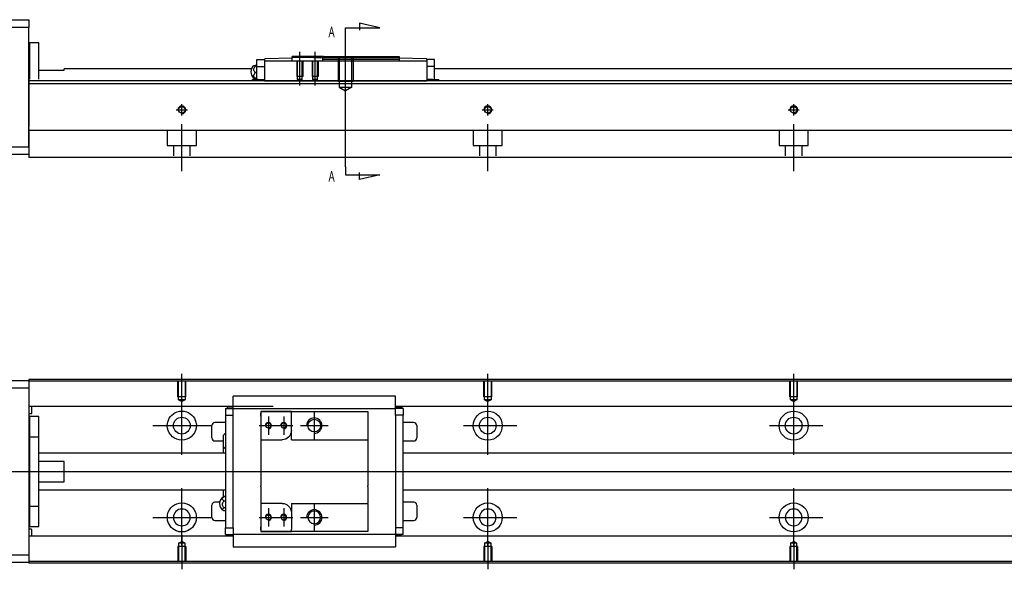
# Model space of a CAD drawing. Header units: millimetres. Extents: x -295 to 3135, y -1402 to 860.
# Tile 5 of 12: x -26 to 296, y -1041 to -862. Entities that reach past the tile are written whole.
import ezdxf
from ezdxf.lldxf.tags import DXFTag

# ---------------------------------------------------------------- set-up
doc = ezdxf.new("R2010")
doc.units = ezdxf.units.MM
doc.layers.get('0').update_dxf_attribs({"linetype": 'CONTINUOUS'})
doc.styles.add('CHN', font='msjhbd.ttf')
tags = doc.linetypes.add('DASHED', pattern=[25.72, 12.86, -12.86]).pattern_tags.tags
tags[6:7] = [DXFTag(74, 4), DXFTag(75, 0), DXFTag(340, '0'), DXFTag(46, 0.0), DXFTag(50, 0.0), DXFTag(44, 0.0), DXFTag(45, 0.0)]
tags[4:5] = [DXFTag(74, 4), DXFTag(75, 0), DXFTag(340, '0'), DXFTag(46, 0.0), DXFTag(50, 0.0), DXFTag(44, 0.0), DXFTag(45, 0.0)]
tags = doc.linetypes.add('HIDDEN', pattern=[0.5, 0.25, -0.25]).pattern_tags.tags
tags[6:7] = [DXFTag(74, 4), DXFTag(75, 0), DXFTag(340, '0'), DXFTag(46, 0.0), DXFTag(50, 0.0), DXFTag(44, 0.0), DXFTag(45, 0.0)]
tags[4:5] = [DXFTag(74, 4), DXFTag(75, 0), DXFTag(340, '0'), DXFTag(46, 0.0), DXFTag(50, 0.0), DXFTag(44, 0.0), DXFTag(45, 0.0)]

msp = doc.modelspace()

# ---------------------------------------------------------------- linework, layer by layer
at = {"linetype": 'Continuous'}
for p, q in [((-81.71, -861.65), (-22.71, -861.65)), ((-22.71, -861.65), (-22.71, -864.15)), ((-22.71, -864.15), (-81.71, -864.15)), ((-22.71, -903.15), (-22.71, -864.15)), ((-22.41, -869.15), (-19.41, -869.15)), ((-22.41, -881.1), (-22.41, -869.15)), ((-22.41, -869.15), (-19.41, -869.15)), ((-22.41, -881.1), (-22.41, -869.15)), ((-19.41, -881.1), (-19.41, -869.15)), ((-19.41, -881.1), (-19.41, -869.15)), ((-22.41, -872.4), (-22.71, -872.4)), ((-22.41, -872.4), (-22.71, -872.4)), ((51.84, -876.9), (51.84, -874.7)), ((51.84, -874.7), (54.34, -874.7)), ((54.34, -874.7), (54.34, -874.63)), ((54.34, -874.7), (54.34, -875.2)), ((54.34, -875.2), (54.34, -879.7)), ((107.34, -875.2), (54.34, -875.2)), ((63.34, -874.2), (54.53, -874.43)), ((73.64, -873.7), (63.34, -873.7)), ((63.34, -874), (63.34, -873.7)), ((63.34, -874.2), (63.34, -874)), ((70.34, -874), (63.34, -874)), ((63.34, -875.2), (63.34, -874.2)), ((70.34, -874), (73.34, -874)), ((73.64, -873.7), (73.34, -874)), ((73.34, -874.7), (73.34, -874)), ((98.34, -874.7), (73.34, -874.7)), ((73.34, -875.2), (73.34, -874.7)), ((73.64, -873.7), (98.34, -873.7)), ((98.34, -873.7), (98.34, -874.7)), ((107.14, -874.43), (98.34, -874.2)), ((98.34, -874.7), (98.34, -875.2)), ((107.34, -874.63), (107.34, -874.7)), ((107.34, -874.7), (107.34, -875.2)), ((109.84, -874.7), (107.34, -874.7)), ((107.34, -875.2), (107.34, -879.7)), ((109.84, -876.9), (109.84, -874.7)), ((-19.41, -878.15), (-11.21, -878.15)), ((50.05, -877.7), (-11.21, -877.7)), ((-11.21, -878.15), (-11.21, -877.7)), ((51.38, -876.59), (51.84, -876.59)), ((51.84, -876.83), (51.38, -876.83)), ((51.84, -876.9), (54.34, -876.9)), ((51.84, -880.2), (51.84, -876.9)), ((107.34, -876.9), (107.34, -880.17)), ((109.84, -876.9), (107.34, -876.9)), ((109.84, -880.2), (109.84, -876.9)), ((377.29, -877.7), (109.84, -877.7)), ((110.11, -877.7), (109.84, -877.7)), ((76.54, -881.65), (-22.71, -881.65)), ((50.45, -881.2), (50.34, -881.2)), ((50.34, -881.65), (50.34, -881.2)), ((52.15, -881.2), (50.45, -881.2)), ((50.45, -881.2), (50.45, -881.65)), ((51.84, -878.93), (51.38, -878.93)), ((51.84, -880.81), (51.38, -880.81)), ((51.84, -881.2), (51.84, -880.2)), ((52.15, -881.2), (54.34, -881.2)), ((52.15, -881.2), (52.15, -881.65)), ((54.34, -879.7), (54.34, -881.46)), ((54.34, -881.46), (54.34, -881.63)), ((54.34, -881.63), (107.34, -881.63)), ((54.34, -881.63), (54.34, -881.65)), ((377.29, -881.65), (76.54, -881.65)), ((107.34, -880.17), (107.34, -881.46)), ((109.18, -881.2), (107.34, -881.2)), ((107.34, -881.46), (107.34, -881.62)), ((107.34, -881.63), (107.34, -881.65)), ((109.18, -881.2), (111.22, -881.2)), ((109.18, -881.2), (109.18, -881.65)), ((109.84, -881.2), (109.84, -880.2)), ((111.22, -881.2), (111.34, -881.2)), ((111.22, -881.2), (111.22, -881.65)), ((111.34, -881.65), (111.34, -881.2)), ((377.29, -882.65), (-22.71, -882.65)), ((-22.71, -897.3), (-22.71, -904.1)), ((72.38, -897.85), (-22.71, -897.85)), ((377.29, -897.85), (72.38, -897.85)), ((-37.71, -903.15), (-22.71, -903.15)), ((-22.71, -904.1), (-22.71, -906.65)), ((-22.71, -905.65), (-37.71, -905.65)), ((70.13, -906.65), (-22.71, -906.65)), ((377.29, -906.65), (70.13, -906.65)), ((-81.71, -979.56), (-22.71, -979.56)), ((59.43, -979.27), (-22.71, -979.27)), ((-22.71, -979.27), (-22.71, -979.56)), ((-22.71, -979.56), (-22.71, -982.06)), ((59.3, -979.77), (-22.71, -979.77)), ((477.29, -979.77), (59.3, -979.77)), ((477.29, -979.27), (59.43, -979.27)), ((-22.71, -982.06), (-81.71, -982.06)), ((-22.71, -982.06), (-22.71, -1036.56)), ((44.09, -988.41), (44.09, -984.71)), ((97.09, -984.71), (44.09, -984.71)), ((97.09, -984.71), (44.09, -984.71)), ((97.09, -984.84), (97.09, -984.71)), ((97.09, -988.41), (97.09, -984.84)), ((57.16, -988.09), (-22.71, -988.09)), ((-21.71, -990.18), (-21.71, -988.09)), ((44.09, -988.09), (40.72, -988.09)), ((42.24, -988.54), (42.24, -988.09)), ((477.29, -988.09), (97.09, -988.09)), ((100.45, -988.09), (97.09, -988.09)), ((99.27, -988.44), (99.27, -988.09)), ((-22.71, -990.38), (-21.91, -990.38)), ((-19.41, -991.31), (-22.41, -991.31)), ((-19.41, -991.31), (-22.41, -991.31)), ((-22.41, -998), (-22.41, -991.31)), ((-22.41, -998), (-22.41, -991.31)), ((-19.41, -998), (-19.41, -991.31)), ((-19.41, -998), (-19.41, -991.31)), ((41.59, -988.74), (41.59, -990.94)), ((41.59, -988.74), (44.09, -988.74)), ((41.59, -990.94), (44.09, -990.94)), ((41.59, -990.94), (41.59, -1027.69)), ((42.24, -988.54), (44.09, -988.54)), ((44.09, -988.74), (44.09, -988.41)), ((44.09, -989.74), (44.09, -988.74)), ((44.09, -988.74), (97.09, -988.74)), ((44.09, -990.94), (44.09, -989.74)), ((44.09, -991.42), (44.09, -990.94)), ((44.09, -991.42), (44.09, -990.98)), ((53.09, -989.74), (53.09, -991.24)), ((63.09, -989.74), (53.09, -989.74)), ((53.09, -989.74), (63.09, -989.74)), ((53.09, -991.24), (53.09, -990.24)), ((53.09, -991.24), (53.09, -998.92)), ((63.09, -989.74), (88.09, -989.74)), ((63.09, -990.44), (63.09, -989.74)), ((63.09, -995.92), (63.09, -990.44)), ((88.09, -989.74), (88.09, -990.74)), ((88.09, -990.74), (88.09, -998.62)), ((97.09, -988.74), (97.09, -988.41)), ((99.27, -988.44), (97.09, -988.44)), ((99.59, -988.74), (97.09, -988.74)), ((97.09, -989.74), (97.09, -988.74)), ((97.09, -990.94), (97.09, -989.74)), ((97.09, -990.94), (97.09, -991.42)), ((99.59, -990.94), (97.09, -990.94)), ((97.09, -990.98), (97.09, -991.42)), ((99.59, -988.74), (99.59, -990.94)), ((99.59, -1027.69), (99.59, -990.94)), ((37.09, -998.31), (37.09, -994.31)), ((41.59, -993.31), (38.09, -993.31)), ((44.09, -1027.21), (44.09, -991.42)), ((97.09, -991.42), (97.09, -1027.21)), ((103.09, -993.31), (99.59, -993.31)), ((104.09, -994.31), (104.09, -998.31)), ((40.94, -1001.23), (40.94, -997.38)), ((63.09, -998.92), (63.09, -995.92)), ((-22.41, -998.56), (-22.71, -998.56)), ((-22.41, -998.56), (-22.71, -998.56)), ((-22.41, -1020.63), (-22.41, -998)), ((-22.41, -998), (-19.41, -998)), ((-22.41, -1020.63), (-22.41, -998)), ((-19.41, -1020.63), (-19.41, -998)), ((-19.41, -1020.63), (-19.41, -998)), ((38.09, -999.31), (40.94, -999.31)), ((53.09, -998.92), (53.09, -1004.31)), ((53.09, -998.92), (60.09, -998.92)), ((63.09, -998.92), (88.09, -998.92)), ((88.09, -998.62), (88.09, -998.92)), ((88.09, -998.92), (88.09, -1004.31)), ((99.59, -999.31), (103.09, -999.31)), ((41.59, -1003.31), (-19.41, -1003.31)), ((40.94, -1003.31), (40.94, -1001.23)), ((40.94, -1003.31), (40.94, -1001.23)), ((40.94, -1003.31), (40.94, -1001.23)), ((477.29, -1003.31), (99.59, -1003.31)), ((-11.21, -1006), (-19.41, -1006)), ((-11.21, -1012.63), (-11.21, -1006)), ((53.09, -1004.31), (53.09, -1004.61)), ((53.09, -1004.61), (53.09, -1014.01)), ((88.09, -1004.31), (88.09, -1004.61)), ((88.09, -1004.61), (88.09, -1014.01)), ((-19.41, -1012.63), (-11.21, -1012.63)), ((-19.41, -1015.31), (41.59, -1015.31)), ((40.94, -1017.64), (40.94, -1015.31)), ((53.09, -1014.31), (53.09, -1014.01)), ((53.09, -1014.31), (53.09, -1019.71)), ((88.09, -1014.31), (88.09, -1014.01)), ((88.09, -1014.31), (88.09, -1019.71)), ((99.59, -1015.31), (477.29, -1015.31)), ((-22.71, -1020.06), (-22.41, -1020.06)), ((-22.71, -1020.06), (-22.41, -1020.06)), ((39.64, -1019.31), (38.09, -1019.31)), ((41.59, -1017.52), (41.13, -1017.52)), ((41.13, -1018.87), (41.59, -1018.87)), ((60.09, -1019.71), (53.09, -1019.71)), ((53.09, -1019.71), (53.09, -1027.39)), ((63.09, -1019.71), (63.09, -1022.71)), ((63.09, -1019.71), (88.09, -1019.71)), ((88.09, -1020.01), (88.09, -1019.71)), ((88.09, -1020.01), (88.09, -1027.89)), ((103.09, -1019.31), (99.59, -1019.31)), ((-22.41, -1020.63), (-19.41, -1020.63)), ((-22.41, -1027.31), (-22.41, -1020.63)), ((-22.41, -1027.31), (-22.41, -1020.63)), ((-19.41, -1027.31), (-19.41, -1020.63)), ((-19.41, -1027.31), (-19.41, -1020.63)), ((37.09, -1024.31), (37.09, -1020.31)), ((41.59, -1021.17), (41.13, -1021.17)), ((41.59, -1022.11), (41.13, -1022.11)), ((63.09, -1022.71), (63.09, -1028.19)), ((104.09, -1020.31), (104.09, -1024.31)), ((38.09, -1025.31), (41.59, -1025.31)), ((99.59, -1025.31), (103.09, -1025.31)), ((-21.91, -1028.15), (-22.71, -1028.15)), ((-22.41, -1027.31), (-19.41, -1027.31)), ((-22.41, -1027.31), (-19.41, -1027.31)), ((-21.71, -1030.44), (-21.71, -1028.35)), ((41.59, -1029.89), (41.59, -1027.69)), ((41.59, -1027.69), (44.09, -1027.69)), ((41.59, -1029.89), (44.09, -1029.89)), ((44.09, -1027.69), (44.09, -1027.21)), ((44.09, -1027.65), (44.09, -1027.21)), ((44.09, -1027.69), (44.09, -1028.89)), ((44.09, -1028.89), (44.09, -1029.89)), ((44.09, -1029.89), (44.09, -1030.22)), ((97.09, -1029.89), (44.09, -1029.89)), ((53.09, -1027.39), (53.09, -1028.89)), ((53.09, -1028.39), (53.09, -1027.39)), ((53.09, -1028.89), (63.09, -1028.89)), ((63.09, -1028.89), (53.09, -1028.89)), ((63.09, -1028.89), (63.09, -1028.19)), ((88.09, -1028.89), (63.09, -1028.89)), ((88.09, -1027.89), (88.09, -1028.89)), ((97.09, -1027.21), (97.09, -1027.65)), ((97.09, -1027.21), (97.09, -1027.69)), ((97.09, -1027.69), (97.09, -1028.89)), ((99.59, -1027.69), (97.09, -1027.69)), ((97.09, -1028.89), (97.09, -1029.89)), ((99.59, -1029.89), (97.09, -1029.89)), ((97.09, -1029.89), (97.09, -1030.22)), ((99.59, -1029.89), (99.59, -1027.69)), ((44.09, -1030.44), (-22.71, -1030.44)), ((44.09, -1030.44), (41.05, -1030.44)), ((41.9, -1030.19), (44.09, -1030.19)), ((41.9, -1030.19), (41.9, -1030.44)), ((44.09, -1030.22), (44.09, -1033.79)), ((98.93, -1030.09), (97.09, -1030.09)), ((97.09, -1030.22), (97.09, -1033.79)), ((477.29, -1030.44), (97.09, -1030.44)), ((100.13, -1030.44), (97.09, -1030.44)), ((98.93, -1030.09), (98.93, -1030.44)), ((44.09, -1033.79), (44.09, -1033.92)), ((44.09, -1033.92), (97.09, -1033.92)), ((44.09, -1033.92), (97.09, -1033.92)), ((97.09, -1033.79), (97.09, -1033.92)), ((-81.71, -1036.56), (-22.71, -1036.56)), ((-22.71, -1039.06), (-81.71, -1039.06)), ((-22.71, -1036.56), (-22.71, -1039.06)), ((44.17, -1038.77), (-22.71, -1038.77)), ((-22.71, -1039.06), (-22.71, -1039.27)), ((44.04, -1039.27), (-22.71, -1039.27)), ((477.29, -1039.27), (44.04, -1039.27)), ((477.29, -1038.77), (44.17, -1038.77))]:
    msp.add_line(p, q, dxfattribs=at)
for p, q in [((80.84, -864.26), (91.99, -864.26)), ((80.84, -866.9), (80.84, -864.26)), ((91.99, -864.26), (85.4, -862.83)), ((85.4, -862.83), (85.4, -865.06)), ((80.84, -909.77), (80.84, -866.9)), ((65.84, -883.2), (65.84, -872.2)), ((70.84, -883.2), (70.84, -872.2)), ((80.84, -886.7), (80.84, -870.7)), ((80.84, -909.77), (80.84, -912.4)), ((80.84, -912.4), (91.99, -912.4)), ((85.4, -913.84), (85.4, -911.61)), ((91.99, -912.4), (85.4, -913.84)), ((27.29, -988.48), (27.29, -977.36)), ((127.29, -986.48), (127.29, -977.36)), ((227.29, -986.48), (227.29, -977.36)), ((27.29, -1003.84), (27.29, -984.79)), ((127.29, -1003.84), (127.29, -984.79)), ((227.29, -1003.84), (227.29, -984.79)), ((55.59, -991.31), (55.59, -997.31)), ((60.59, -991.31), (60.59, -997.31)), ((70.59, -989.81), (70.59, -998.81)), ((17.76, -994.31), (36.81, -994.31)), ((52.59, -994.31), (58.59, -994.31)), ((57.59, -994.31), (63.59, -994.31)), ((66.09, -994.31), (75.09, -994.31)), ((119.34, -994.31), (136.81, -994.31)), ((219.34, -994.31), (236.81, -994.31)), ((-61.71, -1009.31), (51.72, -1009.31)), ((51.72, -1009.31), (493.29, -1009.31)), ((27.29, -1033.84), (27.29, -1014.79)), ((127.29, -1033.84), (127.29, -1014.79)), ((227.29, -1033.84), (227.29, -1014.79)), ((70.59, -1019.81), (70.59, -1028.81)), ((55.59, -1021.31), (55.59, -1027.31)), ((60.59, -1021.31), (60.59, -1027.31)), ((17.76, -1024.31), (36.81, -1024.31)), ((52.59, -1024.31), (58.59, -1024.31)), ((57.59, -1024.31), (63.59, -1024.31)), ((66.09, -1024.31), (75.09, -1024.31)), ((119.34, -1024.31), (136.81, -1024.31)), ((219.34, -1024.31), (236.81, -1024.31)), ((27.29, -1030.15), (27.29, -1041.27)), ((127.29, -1032.15), (127.29, -1041.27)), ((227.29, -1032.15), (227.29, -1041.27))]:
    msp.add_line(p, q)
at = {"linetype": 'DASHED'}
for p, q in [((51.84, -874.7), (51.84, -874.7)), ((54.34, -874.7), (54.34, -874.7)), ((54.34, -874.8), (54.34, -874.8)), ((54.34, -875.2), (54.34, -876.9)), ((107.34, -874.7), (107.34, -874.7)), ((107.34, -874.8), (107.34, -874.8)), ((107.34, -875.2), (107.34, -876.9)), ((109.84, -874.7), (109.84, -874.7)), ((-22.71, -881.1), (-22.71, -882.1)), ((-22.71, -882.1), (-22.71, -896.8)), ((-22.71, -903.15), (-22.71, -905.65)), ((-22.71, -979.56), (-22.71, -979.77)), ((-22.71, -979.77), (-22.71, -980.77)), ((-22.71, -980.77), (-22.71, -987.09)), ((-22.71, -987.09), (-22.71, -988.09)), ((-22.71, -988.09), (-22.71, -989.64)), ((-22.71, -989.64), (-22.71, -993.2)), ((44.09, -988.84), (44.09, -988.84)), ((97.09, -988.84), (97.09, -988.84)), ((-22.71, -993.2), (-22.71, -995.11)), ((-22.71, -995.11), (-22.71, -1023.42)), ((40.94, -1017.74), (40.94, -1015.31)), ((40.94, -1017.74), (40.94, -1017.64)), ((-22.71, -1023.42), (-22.71, -1025.34)), ((-22.71, -1025.34), (-22.71, -1028.9)), ((-22.71, -1028.9), (-22.71, -1030.44)), ((44.09, -1029.79), (44.09, -1029.79)), ((97.09, -1029.79), (97.09, -1029.79)), ((-22.71, -1030.44), (-22.71, -1031.44)), ((-22.71, -1031.44), (-22.71, -1037.77)), ((-22.71, -1037.77), (-22.71, -1038.77)), ((-22.71, -1038.77), (-22.71, -1039.06))]:
    msp.add_line(p, q, dxfattribs=at)
at = {"linetype": 'HIDDEN', "ltscale": 3}
for p, q in [((64.84, -875.2), (64.84, -880.2)), ((65.01, -875.2), (65.01, -881.2)), ((66.66, -881.2), (66.66, -875.2)), ((66.84, -875.2), (66.84, -880.2)), ((69.84, -875.2), (69.84, -880.2)), ((70.01, -875.2), (70.01, -881.2)), ((71.66, -881.2), (71.66, -875.2)), ((71.84, -875.2), (71.84, -880.2)), ((73.34, -874), (98.34, -874)), ((78.34, -873.7), (78.34, -881.7)), ((78.77, -873.7), (78.77, -883.7)), ((82.91, -883.7), (82.91, -873.7)), ((83.34, -873.7), (83.34, -881.7)), ((66.84, -880.2), (64.84, -880.2)), ((66.66, -881.2), (65.01, -881.2)), ((65.01, -881.2), (65.84, -881.67)), ((66.66, -881.2), (65.84, -881.67)), ((71.84, -880.2), (69.84, -880.2)), ((71.66, -881.2), (70.01, -881.2)), ((70.01, -881.2), (70.84, -881.67)), ((71.66, -881.2), (70.84, -881.67)), ((78.34, -881.7), (83.34, -881.7)), ((78.77, -883.7), (82.91, -883.7)), ((78.77, -883.7), (80.84, -884.89)), ((82.91, -883.7), (80.84, -884.89))]:
    msp.add_line(p, q, dxfattribs=at)
at = {"ltscale": 0.5}
for p, q in [((25.49, -891.1), (29.09, -891.1)), ((27.29, -892.96), (27.29, -889.3)), ((125.49, -891.1), (129.09, -891.1)), ((127.29, -892.96), (127.29, -889.3)), ((225.49, -891.1), (229.09, -891.1)), ((227.29, -892.96), (227.29, -889.3)), ((27.29, -911.1), (27.29, -895.74)), ((127.29, -911.1), (127.29, -895.74)), ((227.29, -911.1), (227.29, -895.74))]:
    msp.add_line(p, q, dxfattribs=at)
at = {"linetype": 'DASHED', "ltscale": 0.1}
for p, q in [((22.54, -897.85), (22.54, -902.8)), ((32.04, -902.8), (32.04, -897.85)), ((122.54, -897.85), (122.54, -902.8)), ((132.04, -902.8), (132.04, -897.85)), ((222.54, -897.85), (222.54, -902.8)), ((232.04, -902.8), (232.04, -897.85)), ((22.54, -902.8), (32.04, -902.8)), ((24.54, -902.8), (24.54, -906.1)), ((30.04, -906.1), (30.04, -902.8)), ((122.54, -902.8), (132.04, -902.8)), ((124.54, -902.8), (124.54, -906.1)), ((130.04, -906.1), (130.04, -902.8)), ((222.54, -902.8), (232.04, -902.8)), ((224.54, -902.8), (224.54, -906.1)), ((230.04, -906.1), (230.04, -902.8)), ((25.99, -984.86), (25.99, -979.86)), ((26.21, -985.86), (26.21, -979.86)), ((28.36, -979.86), (28.36, -985.86)), ((28.59, -984.86), (28.59, -979.86)), ((125.99, -984.86), (125.99, -979.86)), ((126.21, -985.86), (126.21, -979.86)), ((128.36, -979.86), (128.36, -985.86)), ((128.59, -984.86), (128.59, -979.86)), ((225.99, -984.86), (225.99, -979.86)), ((226.21, -985.86), (226.21, -979.86)), ((228.36, -979.86), (228.36, -985.86)), ((228.59, -984.86), (228.59, -979.86)), ((28.59, -984.86), (25.99, -984.86)), ((128.59, -984.86), (125.99, -984.86)), ((228.59, -984.86), (225.99, -984.86)), ((28.36, -985.86), (26.21, -985.86)), ((26.21, -985.86), (27.29, -986.48)), ((28.36, -985.86), (27.29, -986.48)), ((128.36, -985.86), (126.21, -985.86)), ((126.21, -985.86), (127.29, -986.48)), ((128.36, -985.86), (127.29, -986.48)), ((228.36, -985.86), (226.21, -985.86)), ((226.21, -985.86), (227.29, -986.48)), ((228.36, -985.86), (227.29, -986.48)), ((26.21, -1032.77), (27.29, -1032.15)), ((26.21, -1032.77), (26.21, -1038.77)), ((28.36, -1032.77), (26.21, -1032.77)), ((28.36, -1032.77), (27.29, -1032.15)), ((28.36, -1038.77), (28.36, -1032.77)), ((126.21, -1032.77), (127.29, -1032.15)), ((126.21, -1032.77), (126.21, -1038.77)), ((128.36, -1032.77), (126.21, -1032.77)), ((128.36, -1032.77), (127.29, -1032.15)), ((128.36, -1038.77), (128.36, -1032.77)), ((226.21, -1032.77), (227.29, -1032.15)), ((226.21, -1032.77), (226.21, -1038.77)), ((228.36, -1032.77), (226.21, -1032.77)), ((228.36, -1032.77), (227.29, -1032.15)), ((228.36, -1038.77), (228.36, -1032.77)), ((28.59, -1033.77), (25.99, -1033.77)), ((25.99, -1033.77), (25.99, -1038.77)), ((28.59, -1033.77), (28.59, -1038.77)), ((128.59, -1033.77), (125.99, -1033.77)), ((125.99, -1033.77), (125.99, -1038.77)), ((128.59, -1033.77), (128.59, -1038.77)), ((228.59, -1033.77), (225.99, -1033.77)), ((225.99, -1033.77), (225.99, -1038.77)), ((228.59, -1033.77), (228.59, -1038.77))]:
    msp.add_line(p, q, dxfattribs=at)
at = {"linetype": 'Continuous'}
for centre, radius in [((27.29, -891.1), 1.07), ((127.29, -891.1), 1.07), ((227.29, -891.1), 1.07), ((127.29, -994.31), 4.75), ((227.29, -994.31), 4.75), ((27.29, -994.31), 2.75), ((55.59, -994.31), 0.825), ((70.59, -994.31), 2.07), ((127.29, -994.31), 2.75), ((227.29, -994.31), 2.75), ((127.29, -1024.31), 4.75), ((227.29, -1024.31), 4.75), ((55.59, -1024.31), 0.825)]:
    msp.add_circle(centre, radius, dxfattribs=at)
at = {"linetype": 'Continuous', "extrusion": (0, 0, -1)}
for centre, radius in [((-60.59, -994.31), 0.825), ((-27.29, -1024.31), 2.75), ((-60.59, -1024.31), 0.825), ((-70.59, -1024.31), 2.07), ((-127.29, -1024.31), 2.75), ((-227.29, -1024.31), 2.75)]:
    msp.add_circle(centre, radius, dxfattribs=at)
at = {"linetype": 'Continuous'}
for centre, radius, start, end in [((54.54, -874.63), 0.2, 91.5, 180), ((107.14, -874.63), 0.2, 0, 88.5), ((52.34, -878.7), 2.5, 126.4021, 180), ((53.33, -878.65), 2.85, 121.5132, 134.2433), ((52.34, -878.7), 2.5, 180, 233.5675), ((-21.91, -990.18), 0.2, 270, 0), ((38.09, -994.31), 1, 90, 180), ((103.09, -994.31), 1, 0, 90), ((43.08, -999.27), 2.85, 121.5132, 138.6569), ((38.09, -998.31), 1, 180, 270), ((103.09, -998.31), 1, 270, 0), ((43.08, -999.35), 2.85, 221.3431, 238.4868), ((38.09, -1020.31), 1, 90, 180), ((42.09, -1019.81), 2.5, 118.2701, 180), ((42.09, -1019.81), 2.5, 180, 241.7734), ((103.09, -1020.31), 1, 0, 90), ((38.09, -1024.31), 1, 180, 270), ((103.09, -1024.31), 1, 270, 0), ((-21.91, -1028.35), 0.2, 0, 90)]:
    msp.add_arc(centre, radius, start, end, dxfattribs=at)
at = {"linetype": 'DASHED'}
msp.add_arc((53.33, -878.65), 2.85, 134.2433, 138.6569, dxfattribs=at)
for centre, radius in [((27.29, -891.1), 1.3), ((127.29, -891.1), 1.3), ((227.29, -891.1), 1.3), ((55.59, -994.31), 1), ((60.59, -994.31), 1), ((70.59, -994.31), 2.5), ((55.59, -1024.31), 1), ((60.59, -1024.31), 1), ((70.59, -1024.31), 2.5)]:
    msp.add_arc(centre, radius, 270, 180)
at = {"linetype": 'Continuous', "extrusion": (0, 0, -1)}
for centre, radius, start, end in [((-27.29, -994.31), 4.75, 13.6191, 80.1049), ((-27.29, -994.31), 4.75, 99.8951, 166.3809), ((-27.29, -994.31), 4.75, 189.6765, 350.3235), ((-60.09, -995.92), 3, 180.0001, 270), ((-27.29, -1024.31), 4.75, 10.8558, 169.1442), ((-60.09, -1022.71), 3, 90, 180), ((-27.29, -1024.31), 4.75, 285.2319, 347.572), ((-27.29, -1024.31), 4.75, 192.428, 254.7681)]:
    msp.add_arc(centre, radius, start, end, dxfattribs=at)
at = {"linetype": 'Continuous'}
for points, knots in [([(51.38, -876.83), (51.25, -876.82), (51.14, -876.8), (50.97, -876.77), (50.9, -876.76), (50.84, -876.72), (50.83, -876.7), (50.87, -876.67), (50.93, -876.65), (51.08, -876.62), (51.18, -876.61), (51.33, -876.59), (51.35, -876.59), (51.38, -876.59)], [0, 0, 0, 0, 0.192078, 0.192078, 0.384156, 0.384156, 0.576234, 0.576234, 0.768312, 0.768312, 0.960389, 0.960389, 1, 1, 1, 1]), ([(51.38, -878.93), (51.25, -878.84), (51.14, -878.72), (50.97, -878.45), (50.9, -878.31), (50.84, -878.01), (50.83, -877.85), (50.87, -877.55), (50.93, -877.4), (51.08, -877.12), (51.18, -877), (51.33, -876.87), (51.35, -876.85), (51.38, -876.83)], [0, 0, 0, 0, 0.192078, 0.192078, 0.384156, 0.384156, 0.576234, 0.576234, 0.768312, 0.768312, 0.960389, 0.960389, 1, 1, 1, 1]), ([(51.38, -880.81), (51.25, -880.72), (51.14, -880.61), (50.97, -880.38), (50.9, -880.25), (50.84, -879.98), (50.83, -879.84), (50.87, -879.57), (50.93, -879.44), (51.08, -879.2), (51.18, -879.09), (51.33, -878.97), (51.35, -878.95), (51.38, -878.93)], [0, 0, 0, 0, 0.192078, 0.192078, 0.384156, 0.384156, 0.576234, 0.576234, 0.768312, 0.768312, 0.960389, 0.960389, 1, 1, 1, 1]), ([(50.85, -880.71), (50.88, -880.72), (50.93, -880.74), (51.08, -880.77), (51.18, -880.79), (51.33, -880.8), (51.35, -880.8), (51.38, -880.81)], [0, 0, 0, 0, 0.448024, 0.448024, 0.905631, 0.905631, 1, 1, 1, 1]), ([(26.47, -989.64), (26.89, -989.56), (27.32, -989.55), (27.86, -989.6), (27.98, -989.61), (28.1, -989.64)], [0, 0, 0, 0, 0.772987, 0.772987, 1, 1, 1, 1]), ([(41.13, -1018.87), (41, -1018.81), (40.89, -1018.73), (40.71, -1018.56), (40.65, -1018.47), (40.58, -1018.28), (40.58, -1018.18), (40.62, -1017.98), (40.67, -1017.88), (40.83, -1017.71), (40.93, -1017.63), (41.08, -1017.54), (41.1, -1017.53), (41.13, -1017.52)], [0, 0, 0, 0, 0.192078, 0.192078, 0.384156, 0.384156, 0.576234, 0.576234, 0.768312, 0.768312, 0.960389, 0.960389, 1, 1, 1, 1]), ([(41.13, -1021.17), (41, -1021.06), (40.89, -1020.93), (40.71, -1020.65), (40.65, -1020.49), (40.58, -1020.16), (40.58, -1019.99), (40.62, -1019.66), (40.67, -1019.49), (40.83, -1019.19), (40.93, -1019.06), (41.08, -1018.92), (41.1, -1018.89), (41.13, -1018.87)], [0, 0, 0, 0, 0.192078, 0.192078, 0.384156, 0.384156, 0.576234, 0.576234, 0.768312, 0.768312, 0.960389, 0.960389, 1, 1, 1, 1]), ([(41.13, -1022.11), (41, -1022.07), (40.89, -1022.01), (40.71, -1021.9), (40.65, -1021.83), (40.58, -1021.7), (40.58, -1021.63), (40.62, -1021.49), (40.67, -1021.42), (40.83, -1021.3), (40.93, -1021.25), (41.08, -1021.19), (41.1, -1021.18), (41.13, -1021.17)], [0, 0, 0, 0, 0.192078, 0.192078, 0.384156, 0.384156, 0.576234, 0.576234, 0.768312, 0.768312, 0.960389, 0.960389, 1, 1, 1, 1]), ([(28.54, -1028.9), (28.13, -1029.01), (27.71, -1029.06), (26.87, -1029.06), (26.44, -1029.01), (26.04, -1028.9)], [0, 0, 0, 0, 0.500461, 0.500461, 1, 1, 1, 1])]:
    msp.add_open_spline(points, degree=3, knots=knots, dxfattribs=at)
for points, degree in [([(107.34, -881.62), (107.34, -881.63)], 1), ([(22.61, -995.11), (22.49, -994.46), (22.53, -993.79), (22.67, -993.2)], 3), ([(31.9, -993.2), (32.05, -993.79), (32.08, -994.46), (31.97, -995.11)], 3), ([(41.13, -1017.52), (41.04, -1017.55), (40.96, -1017.58), (40.89, -1017.62)], 3), ([(22.65, -1025.34), (22.52, -1024.74), (22.5, -1024.07), (22.62, -1023.42)], 3), ([(31.95, -1023.42), (32.08, -1024.07), (32.06, -1024.74), (31.93, -1025.34)], 3), ([(97.09, -1033.92), (97.09, -1033.92)], 1)]:
    msp.add_open_spline(points, degree=degree, dxfattribs=at)

# ---------------------------------------------------------------- texts
at = {"style": 'CHN', "width": 0.7}
for p in [(75.22, -867.4), (75.22, -914.62)]:
    msp.add_text('A', height=3.5, dxfattribs=at).set_placement(p)

doc.saveas('drawing.dxf')
